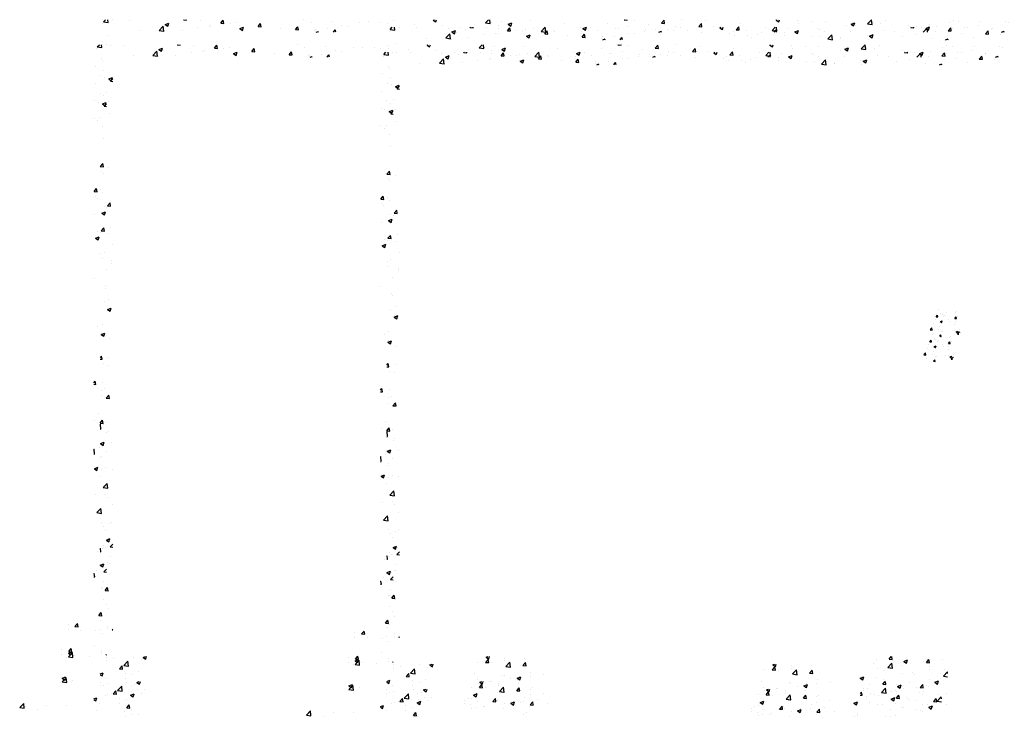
# Model space of a CAD drawing. Extents: x -210 to 4628, y -2287 to 14168.
# Tile 26 of 29: x 1784 to 2730, y 10720 to 11383. Entities that reach past the tile are written whole.
import ezdxf

# ---------------------------------------------------------------- set-up
doc = ezdxf.new("R2010")
doc.units = 0
doc.layers.get('0').update_dxf_attribs({"linetype": 'CONTINUOUS'})
doc.layers.add('E1', color=4, linetype='CONTINUOUS')
doc.layers.add('FIXT', color=6, linetype='CONTINUOUS')

# ---------------------------------------------------------------- blocks, each defined once
blk = doc.blocks.new('*X')
at = {"color": 0}
for p, q in [((781.16, 1845.13), (781.16, 1845.13)), ((781.87, 1847.12), (783.85, 1849.19)), ((781.87, 1847.12), (786.31, 1846.43)), ((786.31, 1846.43), (785.99, 1849.19)), ((790.57, 1849), (790.57, 1849)), ((807.13, 1848.87), (807.13, 1848.87)), ((841.02, 1844.62), (844.52, 1845.96)), ((841.02, 1844.62), (843.51, 1842.94)), ((843.51, 1842.94), (844.53, 1845.96)), ((858.59, 1849.02), (858.73, 1849.19)), ((858.59, 1849.02), (861.58, 1848.76)), ((861.58, 1848.76), (861.5, 1849.19)), ((874.59, 1848.67), (874.59, 1848.67)), ((894.45, 1845.88), (896.86, 1848.76)), ((894.45, 1845.88), (897.44, 1845.62)), ((897.44, 1845.62), (896.86, 1848.76)), ((903.48, 1845.88), (903.48, 1845.88)), ((909.09, 1846.22), (909.09, 1846.22)), ((930.31, 1842.75), (932.73, 1845.62)), ((933.3, 1842.48), (932.73, 1845.62)), ((974.13, 1849.02), (974.13, 1849.02)), ((981.16, 1846.19), (981.16, 1846.19)), ((1000.82, 1847.89), (1000.82, 1847.89)), ((1027.52, 1846.76), (1027.52, 1846.76)), ((1036.61, 1847), (1036.61, 1847)), ((1047.97, 1846.91), (1047.97, 1846.91)), ((1054.21, 1845.64), (1054.21, 1845.64)), ((1060.49, 1848.56), (1060.49, 1848.56)), ((1080.9, 1844.51), (1080.9, 1844.51)), ((1098.6, 1848.73), (1099.79, 1849.19)), ((1098.6, 1848.73), (1101.09, 1847.06)), ((1101.09, 1847.05), (1101.81, 1849.19)), ((1138.57, 1844.34), (1138.57, 1844.34)), ((1148.77, 1846.17), (1151.66, 1849.19)), ((1148.77, 1846.17), (1153.22, 1845.48)), ((1153.22, 1845.48), (1152.79, 1849.19)), ((1154.06, 1846.39), (1154.06, 1846.39)), ((1163.82, 1847.54), (1163.82, 1847.54)), ((1170.46, 1844.73), (1173.96, 1846.07)), ((1170.46, 1844.73), (1172.95, 1843.05)), ((1172.95, 1843.05), (1173.96, 1846.07)), ((1173.4, 1845.44), (1173.4, 1845.44)), ((1192.33, 1847.93), (1192.33, 1847.93)), ((1224.36, 1845.42), (1224.36, 1845.42)), ((1266.08, 1845.12), (1266.08, 1845.12)), ((1282.01, 1848.98), (1282.18, 1849.19)), ((1282.01, 1848.98), (1285, 1848.72)), ((1285, 1848.72), (1284.91, 1849.19)), ((1291.75, 1848.64), (1291.75, 1848.64)), ((1305.24, 1844.81), (1305.24, 1844.81)), ((1317.87, 1845.84), (1320.28, 1848.71)), ((1317.87, 1845.84), (1320.86, 1845.58)), ((1320.86, 1845.58), (1320.28, 1848.71)), ((1336.82, 1848.96), (1336.82, 1848.96)), ((1353.73, 1842.7), (1356.14, 1845.58)), ((1356.72, 1842.44), (1356.15, 1845.58)), ((1360.09, 1847.94), (1360.09, 1847.94)), ((1393.3, 1845.66), (1393.3, 1845.66)), ((1428.04, 1848.84), (1428.94, 1849.19)), ((1428.04, 1848.84), (1430.53, 1847.16)), ((1430.53, 1847.16), (1431.21, 1849.19)), ((1448.37, 1848.55), (1448.37, 1848.55)), ((1449.73, 1845.84), (1449.73, 1845.84)), ((1462.24, 1847.49), (1462.24, 1847.49)), ((1475.06, 1847.42), (1475.06, 1847.42)), ((1499.9, 1844.84), (1503.4, 1846.18)), ((1499.9, 1844.84), (1502.38, 1843.16)), ((1501.75, 1846.29), (1501.75, 1846.29)), ((1502.39, 1843.16), (1503.4, 1846.18)), ((1515.68, 1845.22), (1519.48, 1849.19)), ((1515.68, 1845.22), (1520.12, 1844.53)), ((1520.12, 1844.53), (1519.58, 1849.19)), ((1521.22, 1846.76), (1521.22, 1846.76)), ((1528.45, 1845.16), (1528.45, 1845.16)), ((1532.98, 1848.14), (1532.98, 1848.14)), ((1575.15, 1844.36), (1575.15, 1844.36)), ((1594.09, 1846.86), (1594.09, 1846.86)), ((1597.98, 1848.5), (1597.98, 1848.5)), ((1603.28, 1847.17), (1603.28, 1847.17)), ((1624.67, 1847.37), (1624.67, 1847.37)), ((1648.74, 1847.54), (1648.74, 1847.54)), ((1651.36, 1846.24), (1651.36, 1846.24)), ((816.27, 1838.66), (816.27, 1838.66)), ((835.23, 1838.85), (839.12, 1842.91)), ((835.23, 1838.85), (839.67, 1838.16)), ((839.68, 1838.16), (839.12, 1842.9)), ((840.45, 1837.58), (840.45, 1837.58)), ((845.43, 1843.67), (845.43, 1843.67)), ((857.45, 1838.95), (857.45, 1838.95)), ((872.03, 1841.74), (872.03, 1841.74)), ((883.42, 1842.7), (883.42, 1842.7)), ((884.55, 1843.39), (884.55, 1843.39)), ((912.88, 1840.62), (916.38, 1841.96)), ((912.88, 1840.62), (915.37, 1838.94)), ((915.37, 1838.94), (916.38, 1841.96)), ((930.31, 1842.75), (933.3, 1842.48)), ((952, 1841.19), (952, 1841.19)), ((966.18, 1839.61), (968.59, 1842.48)), ((966.18, 1839.61), (969.17, 1839.35)), ((969.17, 1839.35), (968.59, 1842.48)), ((984.94, 1838.61), (984.94, 1838.61)), ((985.38, 1840.05), (985.38, 1840.05)), ((986.24, 1837.19), (988.24, 1837.95)), ((987.98, 1837.19), (988.24, 1837.95)), ((997.46, 1840.26), (997.46, 1840.26)), ((1002.64, 1837.19), (1004.45, 1839.34)), ((1004.85, 1837.19), (1004.45, 1839.34)), ((1010.64, 1843.25), (1010.64, 1843.25)), ((1016.39, 1842.76), (1016.39, 1842.76)), ((1107.59, 1843.38), (1107.59, 1843.38)), ((1112.89, 1840.82), (1112.89, 1840.82)), ((1124.9, 1841.38), (1124.9, 1841.38)), ((1129.3, 1839.63), (1129.3, 1839.63)), ((1134.28, 1842.25), (1134.28, 1842.25)), ((1160.88, 1843.79), (1160.88, 1843.79)), ((1160.97, 1841.13), (1160.97, 1841.13)), ((1187.66, 1840), (1187.66, 1840)), ((1195.2, 1840.42), (1195.2, 1840.42)), ((1202.13, 1837.9), (1206.03, 1841.96)), ((1202.13, 1837.9), (1206.58, 1837.21)), ((1206.58, 1837.21), (1206.03, 1841.95)), ((1214.35, 1838.87), (1214.35, 1838.87)), ((1214.85, 1838.17), (1214.85, 1838.17)), ((1240.11, 1841.37), (1240.11, 1841.37)), ((1241.04, 1837.74), (1241.04, 1837.74)), ((1242.32, 1840.72), (1245.82, 1842.07)), ((1242.32, 1840.72), (1244.8, 1839.05)), ((1244.81, 1839.05), (1245.82, 1842.07)), ((1273.79, 1840.66), (1273.79, 1840.66)), ((1286.3, 1842.31), (1286.3, 1842.31)), ((1301.77, 1837.93), (1301.77, 1837.93)), ((1315.39, 1837.19), (1317.67, 1838.06)), ((1317.38, 1837.19), (1317.68, 1838.06)), ((1330.93, 1842.94), (1330.93, 1842.94)), ((1342.37, 1838.94), (1342.37, 1838.94)), ((1353.73, 1842.7), (1356.72, 1842.44)), ((1368.04, 1842.46), (1368.04, 1842.46)), ((1386.7, 1837.54), (1386.7, 1837.54)), ((1389.6, 1839.57), (1392.01, 1842.44)), ((1389.6, 1839.57), (1392.58, 1839.3)), ((1392.59, 1839.3), (1392.01, 1842.44)), ((1399.21, 1839.19), (1399.21, 1839.19)), ((1418.15, 1841.68), (1418.15, 1841.68)), ((1426.1, 1837.19), (1427.87, 1839.3)), ((1428.26, 1837.19), (1427.87, 1839.3)), ((1469.58, 1839.49), (1469.58, 1839.49)), ((1474.66, 1838.13), (1474.66, 1838.13)), ((1495.55, 1843.24), (1495.55, 1843.24)), ((1503.82, 1843.14), (1503.82, 1843.14)), ((1531.06, 1838.56), (1531.06, 1838.56)), ((1555.14, 1844.04), (1555.14, 1844.04)), ((1562.64, 1842.71), (1562.64, 1842.71)), ((1569.27, 1837.19), (1572.93, 1841.01)), ((1571.75, 1840.83), (1575.25, 1842.18)), ((1571.75, 1840.83), (1574.24, 1839.16)), ((1573.38, 1837.19), (1572.93, 1841)), ((1574.12, 1842.17), (1574.12, 1842.17)), ((1574.24, 1839.15), (1575.26, 1842.18)), ((1581.83, 1842.91), (1581.83, 1842.91)), ((1597.51, 1840.59), (1597.51, 1840.59)), ((1608.52, 1841.78), (1608.52, 1841.78)), ((1622.77, 1843.79), (1622.77, 1843.79)), ((1635.21, 1840.65), (1635.21, 1840.65)), ((1644.54, 1837.19), (1647.11, 1838.17)), ((1646.78, 1837.19), (1647.11, 1838.17)), ((780.56, 1828.48), (780.56, 1828.48)), ((787.11, 1833.66), (787.11, 1833.66)), ((788.1, 1824.65), (788.1, 1824.65)), ((779.95, 1811.84), (779.95, 1811.84)), ((779.34, 1795.19), (779.34, 1795.19)), ((782.69, 1794), (782.69, 1794)), ((786.85, 1792.24), (790.35, 1793.58)), ((786.85, 1792.24), (789.33, 1790.56)), ((788.49, 1790.14), (790.69, 1792.43)), ((788.49, 1790.14), (790.69, 1789.8)), ((789.34, 1790.56), (790.35, 1793.58)), ((778.73, 1778.55), (778.73, 1778.55)), ((784.57, 1779.27), (784.57, 1779.27)), ((782.06, 1775.93), (782.06, 1775.93)), ((786.97, 1770.34), (786.97, 1770.34)), ((787.84, 1758.7), (787.84, 1758.7)), ((778.75, 1708), (781.16, 1710.87)), ((778.75, 1708), (781.74, 1707.73)), ((779.96, 1703.7), (779.96, 1703.7)), ((781.74, 1707.73), (781.16, 1710.87)), ((786.82, 1707.03), (786.82, 1707.03)), ((781.62, 1701.76), (781.62, 1701.76)), ((779.32, 1685.62), (779.32, 1685.62)), ((780.19, 1663.33), (783.7, 1664.68)), ((782.43, 1669.5), (782.43, 1669.5)), ((782.68, 1661.65), (783.7, 1664.68)), ((785.1, 1668.39), (785.1, 1668.39)), ((785.69, 1670.39), (788.1, 1673.26)), ((785.69, 1670.39), (788.68, 1670.12)), ((788.68, 1670.12), (788.1, 1673.26)), ((780.19, 1663.33), (782.68, 1661.65)), ((788.63, 1649.67), (788.63, 1649.67)), ((786.67, 1643.71), (786.67, 1643.71)), ((790.37, 1633.11), (790.37, 1633.11)), ((778.89, 1624.12), (778.89, 1624.12)), ((789.44, 1617.4), (789.44, 1617.4)), ((789.74, 1615.04), (789.74, 1615.04)), ((786.52, 1580.4), (786.52, 1580.4)), ((782.37, 1578.09), (782.37, 1578.09)), ((785.71, 1570.69), (789.21, 1572.03)), ((785.71, 1570.69), (788.2, 1569.01)), ((785.9, 1572.03), (785.9, 1572.03)), ((788.2, 1569.01), (789.21, 1572.03)), ((1584.13, 1570.73), (1584.13, 1570.73)), ((1580.63, 1561.45), (1580.63, 1561.45)), ((1581.61, 1563.75), (1582.82, 1565.19)), ((1581.61, 1563.75), (1583.11, 1563.62)), ((1583.11, 1563.62), (1582.82, 1565.18)), ((1585.62, 1566.91), (1585.62, 1566.91)), ((1587.48, 1565.95), (1587.48, 1565.95)), ((1588.71, 1564.24), (1588.71, 1564.24)), ((1590.12, 1565.25), (1590.12, 1565.25)), ((1591.88, 1567.74), (1591.88, 1567.74)), ((1593.98, 1560.88), (1593.98, 1560.88)), ((1599.54, 1562.18), (1600.75, 1563.62)), ((1599.54, 1562.18), (1601.04, 1562.05)), ((1600.11, 1567.55), (1600.11, 1567.55)), ((1601.04, 1562.05), (1600.75, 1563.62)), ((1601.35, 1568.98), (1601.35, 1568.98)), ((1602.05, 1563.68), (1602.05, 1563.68)), ((1575.81, 1551.49), (1577.45, 1553.21)), ((1575.95, 1551.11), (1577.73, 1550.83)), ((1577.73, 1550.83), (1577.45, 1553.2)), ((1579.05, 1557.05), (1579.05, 1557.05)), ((1583.73, 1551.53), (1583.73, 1551.53)), ((1585.09, 1553.99), (1585.09, 1553.99)), ((1585.31, 1557.88), (1585.31, 1557.88)), ((1585.8, 1559.15), (1587.55, 1559.82)), ((1585.8, 1559.15), (1587.04, 1558.31)), ((1587.04, 1558.31), (1587.55, 1559.82)), ((1587.18, 1557.63), (1587.18, 1557.63)), ((1594.77, 1559.12), (1594.77, 1559.12)), ((1599.67, 1556.5), (1599.67, 1556.5)), ((1599.81, 1559.23), (1599.81, 1559.23)), ((1603.99, 1551.34), (1603.99, 1551.34)), ((787.64, 1542.81), (787.64, 1542.81)), ((1578.73, 1548.02), (1578.73, 1548.02)), ((1585.08, 1544.94), (1586.29, 1546.38)), ((1585.08, 1544.94), (1586.57, 1544.81)), ((1586.58, 1544.81), (1586.29, 1546.38)), ((1586.87, 1549.3), (1586.87, 1549.3)), ((1588.2, 1549.26), (1588.2, 1549.26)), ((1597.08, 1550.97), (1597.08, 1550.97)), ((1599.5, 1550.9), (1599.5, 1550.9)), ((1600.72, 1549.08), (1602.47, 1549.75)), ((1600.72, 1549.08), (1601.96, 1548.24)), ((1601.96, 1548.24), (1602.47, 1549.75)), ((1602.18, 1547.04), (1604.13, 1549.07)), ((1602.18, 1547.04), (1603.31, 1546.86)), ((1604.24, 1548.14), (1604.13, 1549.07)), ((778.69, 1524.42), (779.99, 1525.96)), ((778.69, 1522.99), (780.56, 1522.82)), ((780.56, 1522.82), (779.99, 1525.96)), ((787, 1524.73), (787, 1524.73)), ((786.38, 1517.08), (786.38, 1517.08)), ((782.96, 1494.52), (782.96, 1494.52)), ((779.63, 1487.79), (779.63, 1487.79)), ((784.51, 1485.48), (786.92, 1488.35)), ((784.51, 1485.48), (787.5, 1485.21)), ((787.5, 1485.21), (786.92, 1488.35)), ((778.69, 1460.47), (778.8, 1460.58)), ((779.35, 1455.84), (778.8, 1460.58)), ((783.77, 1462.25), (783.77, 1462.25)), ((778.69, 1455.94), (779.35, 1455.84)), ((784.9, 1452.5), (784.9, 1452.5)), ((786.23, 1453.77), (786.23, 1453.77)), ((779.06, 1441.78), (782.56, 1443.13)), ((779.06, 1441.78), (781.54, 1440.1)), ((781.54, 1440.1), (782.56, 1443.13)), ((789.97, 1442.43), (789.97, 1442.43)), ((784.26, 1434.43), (784.26, 1434.43)), ((780.23, 1416.88), (780.23, 1416.88)), ((790.05, 1417.2), (790.05, 1417.2)), ((781.54, 1399.54), (785.43, 1403.6)), ((785.98, 1398.85), (785.43, 1403.6)), ((781.54, 1399.54), (785.98, 1398.85)), ((786.08, 1390.45), (786.08, 1390.45)), ((790.11, 1382.82), (790.11, 1382.82)), ((782.16, 1362.2), (782.16, 1362.2)), ((787.24, 1364.78), (787.24, 1364.78)), ((789.5, 1366.18), (789.5, 1366.18)), ((781.53, 1344.12), (781.53, 1344.12)), ((784.57, 1349.14), (788.07, 1350.48)), ((784.57, 1349.14), (787.06, 1347.46)), ((787.06, 1347.46), (788.07, 1350.48)), ((788.16, 1342.56), (790.69, 1345.2)), ((788.89, 1349.53), (788.89, 1349.53)), ((778.69, 1340.91), (778.81, 1341.05)), ((778.69, 1337.97), (779.39, 1337.91)), ((779.39, 1337.91), (778.81, 1341.05)), ((788.16, 1342.56), (790.69, 1342.17)), ((785.93, 1327.14), (785.93, 1327.14)), ((787.31, 1326.9), (787.31, 1326.9)), ((788.28, 1332.89), (788.28, 1332.89)), ((787.68, 1316.24), (787.68, 1316.24)), ((783.34, 1300.56), (785.75, 1303.44)), ((783.34, 1300.56), (786.33, 1300.3)), ((786.33, 1300.3), (785.75, 1303.44)), ((787.07, 1299.6), (787.07, 1299.6)), ((784.3, 1287.27), (784.3, 1287.27)), ((786.46, 1282.96), (786.46, 1282.96)), ((747.85, 1267.73), (747.85, 1267.73)), ((754.41, 1266.09), (756.82, 1268.97)), ((757.4, 1265.83), (756.82, 1268.96)), ((779.43, 1271.89), (779.43, 1271.89)), ((747.87, 1262.85), (747.87, 1262.85)), ((754.41, 1266.09), (757.4, 1265.83)), ((759.88, 1262.56), (759.88, 1262.56)), ((774.56, 1261.73), (774.56, 1261.73)), ((785.79, 1263.83), (785.79, 1263.83)), ((785.85, 1266.31), (785.85, 1266.31)), ((790.27, 1262.96), (790.69, 1263.46)), ((790.27, 1262.96), (790.69, 1262.92)), ((748.06, 1236.87), (751.95, 1240.93)), ((748.07, 1240.36), (751.57, 1241.71)), ((748.07, 1240.36), (750.56, 1238.69)), ((750.56, 1238.69), (751.57, 1241.71)), ((752.51, 1236.18), (751.96, 1240.93)), ((746.56, 1236.32), (746.56, 1236.32)), ((748.06, 1236.87), (752.51, 1236.18)), ((784.57, 1236.59), (784.57, 1236.59)), ((784.64, 1233.02), (784.64, 1233.02)), ((791.3, 1235.18), (791.3, 1235.18)), ((801.42, 1228.6), (805.32, 1232.66)), ((805.87, 1227.91), (805.32, 1232.66)), ((810.31, 1236.54), (810.31, 1236.54)), ((818, 1234.05), (818, 1234.05)), ((819.93, 1236.36), (822.08, 1237.19)), ((819.93, 1236.36), (822.42, 1234.68)), ((822.42, 1234.68), (823.26, 1237.19)), ((1141.33, 1231.69), (1141.33, 1231.69)), ((1148.9, 1231.58), (1151.32, 1234.45)), ((1148.9, 1231.58), (1151.89, 1231.32)), ((1149.37, 1236.47), (1151.24, 1237.19)), ((1149.37, 1236.47), (1151.85, 1234.79)), ((1151.89, 1231.32), (1151.32, 1234.45)), ((1151.85, 1234.79), (1152.66, 1237.19)), ((1154.88, 1231.38), (1154.88, 1231.38)), ((1167.3, 1235.44), (1167.3, 1235.44)), ((1167.4, 1233.02), (1167.4, 1233.02)), ((1168.33, 1227.65), (1172.22, 1231.71)), ((1172.78, 1226.96), (1172.22, 1231.71)), ((1184.77, 1228.44), (1187.18, 1231.31)), ((1186.33, 1235.52), (1186.33, 1235.52)), ((1187.76, 1228.18), (1187.18, 1231.31)), ((1521.91, 1230.15), (1521.91, 1230.15)), ((1523.98, 1234.11), (1523.98, 1234.11)), ((1535.23, 1226.7), (1539.13, 1230.76)), ((1536.46, 1234.68), (1538.57, 1237.19)), ((1536.46, 1234.68), (1539.45, 1234.41)), ((1539.45, 1234.41), (1538.94, 1237.19)), ((1539.68, 1226.01), (1539.13, 1230.76)), ((1550.66, 1232.57), (1554.16, 1233.92)), ((1550.66, 1232.57), (1553.15, 1230.9)), ((1553.15, 1230.89), (1554.16, 1233.92)), ((1556.64, 1230.3), (1556.64, 1230.3)), ((1569.15, 1231.95), (1569.15, 1231.95)), ((1572.32, 1231.54), (1574.73, 1234.41)), ((1572.32, 1231.54), (1575.31, 1231.28)), ((1575.31, 1231.27), (1574.73, 1234.41)), ((1588.09, 1234.44), (1588.09, 1234.44)), ((778.69, 1220.53), (781.42, 1221.58)), ((780.41, 1218.55), (781.42, 1221.58)), ((797.21, 1225.35), (799.62, 1228.22)), ((797.21, 1225.35), (800.2, 1225.08)), ((800.2, 1225.08), (799.62, 1228.22)), ((801.42, 1228.6), (805.87, 1227.91)), ((803, 1221.03), (803, 1221.03)), ((815.52, 1222.68), (815.52, 1222.68)), ((1138.29, 1220.52), (1138.29, 1220.52)), ((1168.33, 1227.65), (1172.77, 1226.96)), ((1184.77, 1228.44), (1187.76, 1228.18)), ((1192.36, 1222.31), (1192.36, 1222.31)), ((1525.06, 1226.14), (1525.06, 1226.14)), ((1532.45, 1223.43), (1532.45, 1223.43)), ((1535.23, 1226.7), (1539.68, 1226.01)), ((1548.6, 1229.02), (1548.6, 1229.02)), ((1549.35, 1221.21), (1549.35, 1221.21)), ((1559.15, 1222.3), (1559.15, 1222.3)), ((1575.02, 1224.73), (1575.02, 1224.73)), ((1575.29, 1227.89), (1575.29, 1227.89)), ((1585.84, 1221.18), (1585.84, 1221.18)), ((1588.59, 1218.42), (1592.49, 1222.48)), ((1589.82, 1225.01), (1589.82, 1225.01)), ((1592.69, 1220.73), (1592.49, 1222.48)), ((752.48, 1214.38), (752.48, 1214.38)), ((778.69, 1219.71), (780.41, 1218.56)), ((784.03, 1216.38), (784.03, 1216.38)), ((802.82, 1216.49), (802.82, 1216.49)), ((809.7, 1219.9), (809.7, 1219.9)), ((1140.72, 1215.05), (1140.72, 1215.05)), ((1141.72, 1211.66), (1141.72, 1211.66)), ((1152.58, 1213.24), (1152.58, 1213.24)), ((1154.24, 1213.3), (1154.24, 1213.3)), ((1164.98, 1219.39), (1164.98, 1219.39)), ((1166.69, 1218.79), (1166.69, 1218.79)), ((1173.18, 1215.8), (1173.18, 1215.8)), ((1179.21, 1216.34), (1182.71, 1217.68)), ((1179.21, 1216.34), (1181.7, 1214.66)), ((1181.7, 1214.66), (1182.71, 1217.68)), ((1181.74, 1218.25), (1181.74, 1218.25)), ((1191.67, 1218.27), (1191.67, 1218.27)), ((1204.76, 1219.95), (1204.76, 1219.95)), ((1508.69, 1216.46), (1512.15, 1217.79)), ((1508.69, 1216.42), (1511.14, 1214.77)), ((1511.14, 1214.77), (1512.15, 1217.79)), ((1523.38, 1217.46), (1523.38, 1217.46)), ((1531.5, 1215), (1531.5, 1215)), ((1556, 1212.23), (1556, 1212.23)), ((1560.66, 1220), (1560.66, 1220)), ((1574.94, 1214.72), (1574.94, 1214.72)), ((1580.51, 1212.44), (1584.01, 1213.79)), ((1580.51, 1212.44), (1582.99, 1210.76)), ((1582.99, 1210.76), (1584.01, 1213.79)), ((1588.59, 1218.42), (1592.69, 1217.79)), ((781.57, 1209.63), (781.57, 1209.63)), ((789.85, 1201.31), (789.85, 1201.31)), ((792.11, 1202.92), (792.11, 1202.92)), ((802.36, 1202.96), (802.36, 1202.96)), ((807.76, 1200.1), (811.26, 1201.45)), ((808.26, 1208.5), (808.26, 1208.5)), ((809.09, 1203.25), (809.09, 1203.25)), ((810.25, 1198.42), (811.27, 1201.45)), ((814.8, 1205.52), (814.8, 1205.52)), ((818.8, 1201.79), (818.8, 1201.79)), ((821.3, 1205.45), (821.3, 1205.45)), ((1137.2, 1200.21), (1140.7, 1201.56)), ((1139.69, 1198.53), (1140.7, 1201.55)), ((1164.56, 1202.26), (1164.56, 1202.26)), ((1166.08, 1202.15), (1166.08, 1202.15)), ((1191.75, 1205.67), (1191.75, 1205.67)), ((1193.72, 1207.27), (1193.72, 1207.27)), ((1204.12, 1201.88), (1204.12, 1201.88)), ((1508.69, 1201.58), (1509.95, 1203.08)), ((1510.52, 1199.94), (1509.95, 1203.07)), ((1511.9, 1206.42), (1511.9, 1206.42)), ((1511.96, 1204.73), (1511.96, 1204.73)), ((1538.66, 1203.61), (1538.66, 1203.61)), ((1543.48, 1210.58), (1543.48, 1210.58)), ((1543.49, 1204.02), (1543.49, 1204.02)), ((1548.74, 1204.57), (1548.74, 1204.57)), ((1565.35, 1202.48), (1565.35, 1202.48)), ((1572.64, 1209.02), (1572.64, 1209.02)), ((1574.41, 1208.09), (1574.41, 1208.09)), ((1592.04, 1201.35), (1592.04, 1201.35)), ((701.33, 1188.17), (705.18, 1192.19)), ((705.77, 1187.48), (705.23, 1192.19)), ((783.42, 1199.73), (783.42, 1199.73)), ((785.64, 1200.51), (785.64, 1200.51)), ((807.76, 1200.1), (810.25, 1198.42)), ((1128.55, 1194.97), (1128.55, 1194.97)), ((1128.57, 1191.94), (1128.57, 1191.94)), ((1135.4, 1197.26), (1135.4, 1197.26)), ((1137.2, 1200.21), (1139.69, 1198.53)), ((1140.11, 1198.4), (1140.11, 1198.4)), ((1141.09, 1193.58), (1141.09, 1193.58)), ((1155.24, 1193.84), (1155.24, 1193.84)), ((1155.84, 1193.97), (1158.25, 1196.84)), ((1155.84, 1193.97), (1158.83, 1193.71)), ((1158.83, 1193.71), (1158.25, 1196.84)), ((1160.02, 1196.08), (1160.02, 1196.08)), ((1181.93, 1192.72), (1181.93, 1192.72)), ((1191.6, 1200.23), (1191.6, 1200.23)), ((1191.71, 1190.83), (1194.12, 1193.7)), ((1194.7, 1190.57), (1194.12, 1193.7)), ((1508.69, 1200.1), (1510.52, 1199.94)), ((1514.33, 1199.01), (1514.33, 1199.01)), ((1522.77, 1200.82), (1522.77, 1200.82)), ((1538.49, 1196.32), (1542, 1197.66)), ((1538.49, 1196.32), (1540.98, 1194.64)), ((1540.98, 1194.64), (1542, 1197.66)), ((1542.85, 1192.51), (1542.85, 1192.51)), ((1543.4, 1197.07), (1545.81, 1199.94)), ((1543.4, 1197.07), (1546.39, 1196.8)), ((1546.39, 1196.8), (1545.81, 1199.94)), ((1561.78, 1195), (1561.78, 1195)), ((1579.26, 1193.93), (1581.67, 1196.8)), ((1579.26, 1193.93), (1582.25, 1193.67)), ((1582.25, 1193.67), (1581.67, 1196.8)), ((701.33, 1188.17), (705.77, 1187.48)), ((706.52, 1189.26), (706.52, 1189.26)), ((718.24, 1186.47), (718.24, 1186.47)), ((727.32, 1190.5), (727.32, 1190.5)), ((804.15, 1187.74), (806.56, 1190.61)), ((804.15, 1187.74), (807.14, 1187.47)), ((807.14, 1187.47), (806.56, 1190.61)), ((808.48, 1186.61), (808.48, 1186.61)), ((1139.09, 1188.26), (1139.09, 1188.26)), ((1165.79, 1187.13), (1165.79, 1187.13)), ((1191.14, 1189.03), (1191.14, 1189.03)), ((1191.71, 1190.83), (1194.69, 1190.57)), ((1208.63, 1191.59), (1208.63, 1191.59)), ((1530.33, 1190.86), (1530.33, 1190.86)), ((1548.13, 1187.92), (1548.13, 1187.92)), ((1562.58, 1186.52), (1562.58, 1186.52)), ((1573.8, 1191.44), (1573.8, 1191.44)), ((1591.74, 1191.53), (1591.74, 1191.53))]:
    blk.add_line(p, q, dxfattribs=at)
blk = doc.blocks.new('XEBACK')
at = {"layer": 'FIXT', "color": 0}
for p in [(1082.9, 9533.73), (1358.26, 9526.48), (1076.88, 9509.67), (1352.24, 9502.42)]:
    blk.add_blockref('*X', p, dxfattribs=at)

msp = doc.modelspace()

# ---------------------------------------------------------------- block references
at = {"layer": 'E1', "color": 0}
msp.add_blockref('XEBACK', (0, 0), dxfattribs=at)

doc.saveas('drawing.dxf')
